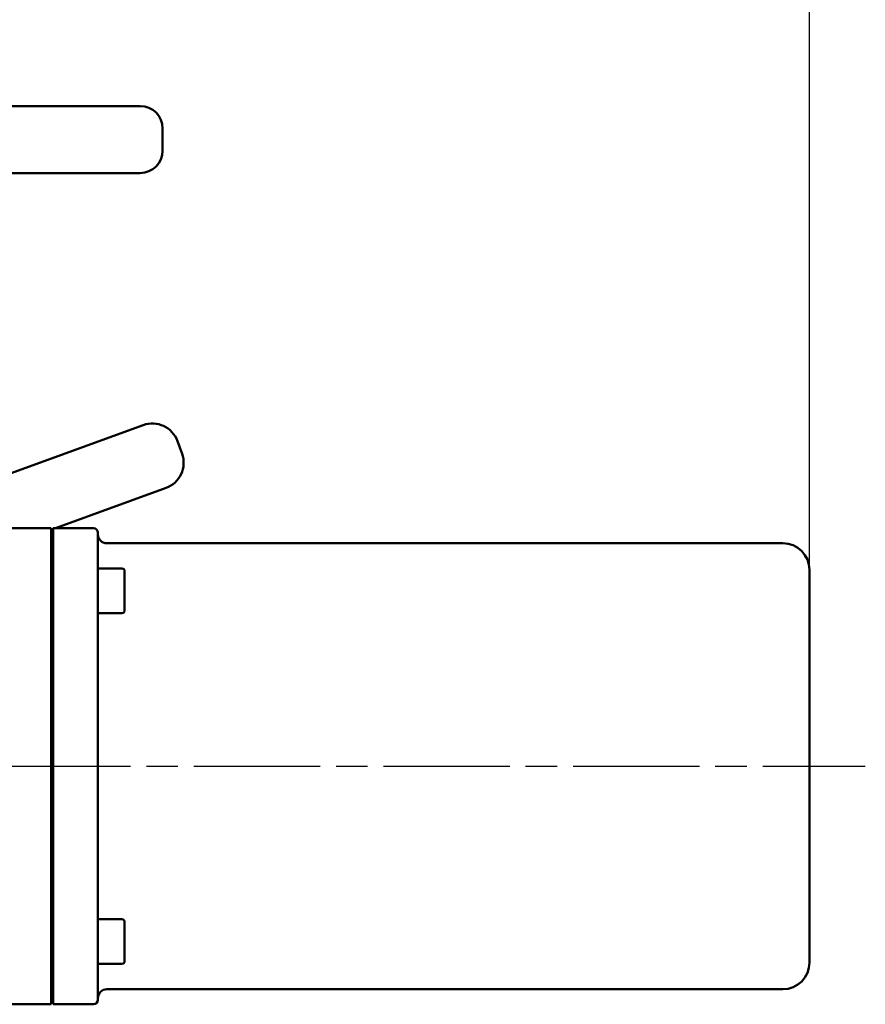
# Model space of a CAD drawing. Header units: millimetres. Extents: x -5840 to 12227, y -347 to 1782.
# Tile 13 of 31: x 820 to 1010, y 979 to 1200. Entities that reach past the tile are written whole.
import ezdxf

# ---------------------------------------------------------------- set-up
doc = ezdxf.new("R2010")
doc.units = ezdxf.units.MM
doc.header["$LTSCALE"] = 5
doc.linetypes.add('CHAIN', pattern=[0.7087, 0.4724, -0.0591, 0.1181, -0.0591])
for name, color, linetype, lineweight in [('Видимый контур (ГОСТ)', 7, 'Continuous', 50), ('Осевая линия (ГОСТ)', 7, 'Continuous', 25), ('Размер (ГОСТ)', 7, 'Continuous', 25)]:
    doc.layers.add(name, color=color, linetype=linetype, lineweight=lineweight)
doc.styles.add('Обычный текст (ГОСТ)', font='GOST Common Italic.ttf')
doc.dimstyles.new('Обычный (ГОСТ)', dxfattribs={"dimscale": 5, "dimtxt": 3.5, "dimasz": 3.5, "dimexe": 1, "dimexo": 0, "dimgap": 0.5, "dimtad": 1, "dimtxsty": 'Обычный текст (ГОСТ)', "dimblk": 'Filled-1', "dimcen": 0.09, "dimdle": 15, "dimclrd": 256, "dimclre": 256, "dimclrt": 256, "dimazin": 2, "dimtfac": 0.714286, "dimtdec": 3, "dimtmove": 0, "dimatfit": 3, "dimfxl": 1, "dimtolj": 1, "dimlwd": 25, "dimlwe": 25, "dimarcsym": 0})

# ---------------------------------------------------------------- blocks, each defined once
blk = doc.blocks.new('Filled-1')
at = {"color": 0}
for p, q in [((0, 0), (-1, 0.143)), ((-1, 0.143), (-1, -0.143)), ((-1, 0), (0, 0)), ((-1, -0.143), (0, 0))]:
    blk.add_line(p, q, dxfattribs=at)
at = {"color": 0, "flags": 128}
blk.add_lwpolyline([(-1, -0.143), (0, 0), (-1, 0.143), (-1, -0.143)], dxfattribs=at)
at = {"color": 0}
blk.add_solid([(-1, -0.143), (0, 0), (-1, 0.143), (-1, -0.143)], dxfattribs=at)
blk = doc.blocks.new('*D9')
at = {"layer": 'Defpoints', "color": 0, "linetype": 'Continuous', "transparency": 16777216}
for p in [(997.24, 1334.25), (997.24, 1076.5), (517.24, 1049.15)]:
    blk.add_point(p, dxfattribs=at)
at = {"layer": 'Размер (ГОСТ)', "linetype": 'Continuous', "lineweight": 25, "transparency": 16777216}
for p, q in [((517.24, 1049.15), (517.24, 1339.25)), ((997.24, 1076.5), (997.24, 1339.25)), ((534.74, 1334.25), (979.74, 1334.25))]:
    blk.add_line(p, q, dxfattribs=at)
at = {"layer": 'Размер (ГОСТ)', "linetype": 'Continuous', "lineweight": 25, "transparency": 16777216, "xscale": 17.5, "yscale": 17.5, "zscale": 17.5, "rotation": 180}
blk.add_blockref('Filled-1', (517.24, 1334.25), dxfattribs=at)
at = {"layer": 'Размер (ГОСТ)', "linetype": 'Continuous', "lineweight": 25, "transparency": 16777216, "xscale": 17.5, "yscale": 17.5, "zscale": 17.5}
blk.add_blockref('Filled-1', (997.24, 1334.25), dxfattribs=at)
at = {"layer": 'Размер (ГОСТ)', "linetype": 'Continuous', "lineweight": 25, "transparency": 16777216, "insert": (738.22, 1354.25), "char_height": 17.5, "attachment_point": 1, "style": 'Обычный текст (ГОСТ)'}
blk.add_mtext('\\A1;480', dxfattribs=at)
blk = doc.blocks.new('*D10')
at = {"layer": 'Defpoints', "color": 0, "linetype": 'Continuous', "transparency": 16777216}
for p in [(997.24, 1268), (677.24, 1193), (997.24, 1076.5)]:
    blk.add_point(p, dxfattribs=at)
at = {"layer": 'Размер (ГОСТ)', "linetype": 'Continuous', "lineweight": 25, "transparency": 16777216}
for p, q in [((677.24, 1193), (677.24, 1273)), ((997.24, 1076.5), (997.24, 1273)), ((694.74, 1268), (979.74, 1268))]:
    blk.add_line(p, q, dxfattribs=at)
at = {"layer": 'Размер (ГОСТ)', "linetype": 'Continuous', "lineweight": 25, "transparency": 16777216, "xscale": 17.5, "yscale": 17.5, "zscale": 17.5, "rotation": 180}
blk.add_blockref('Filled-1', (677.24, 1268), dxfattribs=at)
at = {"layer": 'Размер (ГОСТ)', "linetype": 'Continuous', "lineweight": 25, "transparency": 16777216, "xscale": 17.5, "yscale": 17.5, "zscale": 17.5}
blk.add_blockref('Filled-1', (997.24, 1268), dxfattribs=at)
at = {"layer": 'Размер (ГОСТ)', "linetype": 'Continuous', "lineweight": 25, "transparency": 16777216, "insert": (818.65, 1288), "char_height": 17.5, "attachment_point": 1, "style": 'Обычный текст (ГОСТ)'}
blk.add_mtext('\\A1;320', dxfattribs=at)

msp = doc.modelspace()

# ---------------------------------------------------------------- linework, layer by layer
at = {"layer": 'Видимый контур (ГОСТ)'}
for p, q in [((507.238, 1180.505), (847.238, 1180.505)), ((852.238, 1170.505), (852.238, 1175.505)), ((847.238, 1165.505), (507.238, 1165.505)), ((784.413, 1085.886), (847.879, 1108.985)), ((855.569, 1105.399), (856.595, 1102.58)), ((828.27, 1085.886), (853.009, 1094.89)), ((750.878, 1085.886), (827.238, 1085.886)), ((827.238, 1079.166), (827.238, 1085.886)), ((827.238, 1085.51), (827.738, 1085.692)), ((827.738, 1079.166), (827.738, 1085.886)), ((827.738, 1085.886), (836.738, 1085.886)), ((837.738, 1084.886), (837.738, 1078.219)), ((839.738, 1082.505), (991.238, 1082.505)), ((827.238, 1079.166), (827.238, 1072.938)), ((827.738, 1072.938), (827.738, 1079.166)), ((837.738, 1078.219), (837.738, 1072.614)), ((843.138, 1076.827), (837.738, 1076.827)), ((843.738, 1076.227), (843.738, 1067.427)), ((997.238, 1076.505), (997.238, 988.505)), ((827.238, 992.071), (827.238, 1072.938)), ((827.738, 992.071), (827.738, 1072.938)), ((837.738, 1072.614), (837.738, 992.395)), ((843.138, 1066.827), (837.738, 1066.827)), ((827.238, 1064.486), (827.738, 1064.486)), ((827.238, 1004.151), (827.738, 1004.151)), ((843.138, 998.196), (837.738, 998.196)), ((843.738, 997.596), (843.738, 988.796)), ((827.238, 992.071), (827.238, 985.844)), ((827.738, 985.844), (827.738, 992.071)), ((837.738, 992.395), (837.738, 986.79)), ((843.138, 988.196), (837.738, 988.196)), ((837.738, 986.79), (837.738, 980.124)), ((827.238, 979.124), (827.238, 985.844)), ((827.738, 979.124), (827.738, 985.844)), ((839.738, 982.505), (991.238, 982.505)), ((745.362, 979.124), (827.238, 979.124)), ((827.738, 979.124), (836.738, 979.124))]:
    msp.add_line(p, q, dxfattribs=at)
for centre, radius, start, end in [((847.238, 1175.505), 5, 0, 90), ((847.238, 1170.505), 5, 270, 0), ((849.931, 1103.347), 6, 20, 110), ((850.957, 1100.528), 6, 290, 20), ((836.738, 1084.886), 1, 0, 90), ((839.738, 1084.505), 2, 180, 270), ((991.238, 1076.505), 6, 0, 90), ((843.138, 1076.227), 0.6, 0, 90), ((843.138, 1067.427), 0.6, 270, 0), ((843.138, 997.596), 0.6, 0, 90), ((843.138, 988.796), 0.6, 270, 0), ((991.238, 988.505), 6, 270, 0), ((839.738, 980.505), 2, 90, 180), ((836.738, 980.124), 1, 270, 0)]:
    msp.add_arc(centre, radius, start, end, dxfattribs=at)
at = {"layer": 'Осевая линия (ГОСТ)', "linetype": 'CHAIN', "ltscale": 11.993792}
msp.add_line((519.238, 1032.505), (1009.738, 1032.505), dxfattribs=at)

# ---------------------------------------------------------------- dimensions: what is measured, and where the dimension line sits
at = {"layer": 'Размер (ГОСТ)', "linetype": 'Continuous', "lineweight": 25}
dim = msp.add_linear_dim(base=(997.238, 1334.252), p1=(517.238, 1049.151), p2=(997.238, 1076.505), dimstyle='Обычный (ГОСТ)', override={"dimgap": 0.5, "dimdec": 2, "dimtol": 0, "dimlim": 0, "dimtp": 0, "dimtm": 0, "dimtdec": 3, "dimtofl": 0, "dimatfit": 1}, dxfattribs=at)
dim.commit()
dim.dimension.update_dxf_attribs({"geometry": '*D9', "text_midpoint": (757.238, 1334.252), "dimtype": 160})
dim = msp.add_linear_dim(base=(997.238, 1268.005), p1=(677.238, 1193.005), p2=(997.238, 1076.505), angle=180, dimstyle='Обычный (ГОСТ)', override={"dimgap": 0.5, "dimdec": 2, "dimtol": 0, "dimlim": 0, "dimtp": 0, "dimtm": 0, "dimtdec": 3, "dimtofl": 0, "dimatfit": 1}, dxfattribs=at)
dim.commit()
dim.dimension.update_dxf_attribs({"geometry": '*D10', "text_midpoint": (837.238, 1268.005), "dimtype": 160})

doc.saveas('drawing.dxf')
